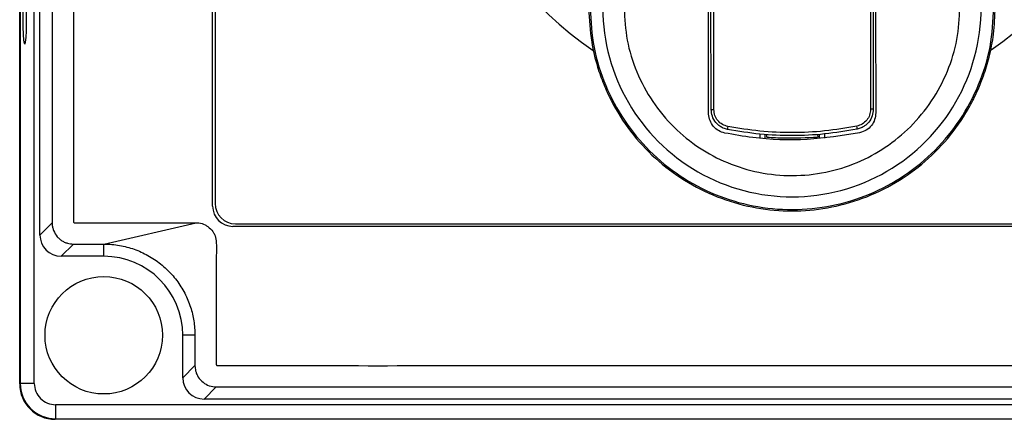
# Model space of a CAD drawing. Header units: inches. Extents: x 170 to 312, y 215 to 248.
# Tile 25 of 256: x 181.9763 to 182.1818, y 222.4041 to 222.4875. Entities that reach past the tile are written whole.
import ezdxf

# ---------------------------------------------------------------- set-up
doc = ezdxf.new("R2010")
doc.units = ezdxf.units.IN
doc.header["$LTSCALE"] = 0.25
doc.header["$MEASUREMENT"] = 0
doc.layers.add('STANDARD MOTOR LH', color=7, linetype='Continuous')

msp = doc.modelspace()

# ---------------------------------------------------------------- linework, layer by layer
at = {"layer": 'STANDARD MOTOR LH'}
for p, q in [((181.9762977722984, 222.4114873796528), (181.9762977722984, 222.9360197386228)), ((181.9764034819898, 222.9359140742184), (181.9764034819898, 222.4115930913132)), ((181.979350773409, 222.4115930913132), (181.979350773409, 222.9359140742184)), ((181.9805261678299, 222.4425600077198), (181.9805261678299, 222.9049471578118)), ((181.983074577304, 222.9023987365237), (181.983074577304, 222.445108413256)), ((182.0165732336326, 222.4485915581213), (182.0165732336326, 222.8989155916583)), ((182.0170933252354, 222.8983955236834), (182.0170933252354, 222.4491285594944)), ((182.1201000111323, 222.467986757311), (182.1199052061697, 222.5603940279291)), ((182.120639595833, 222.4687454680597), (182.1205351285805, 222.5183002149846)), ((182.1211983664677, 222.4687466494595), (182.1210933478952, 222.5185623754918)), ((182.1538028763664, 222.5186313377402), (182.1539078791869, 222.4688227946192)), ((182.154362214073, 222.5183715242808), (182.1544666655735, 222.468823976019)), ((182.1234825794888, 222.4638527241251), (182.1234825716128, 222.4638527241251)), ((182.1308715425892, 222.4627534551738), (182.1308697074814, 222.4636232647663)), ((182.1319286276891, 222.4626809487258), (182.1319267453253, 222.4635744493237)), ((182.1322743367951, 222.4630021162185), (182.1322762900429, 222.4635583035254)), ((182.1428519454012, 222.4635834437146), (182.1428562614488, 222.4630243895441)), ((182.1432014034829, 222.4636012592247), (182.1432032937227, 222.4627047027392)), ((182.1442582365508, 222.4636551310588), (182.1442600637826, 222.4627839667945)), ((181.983074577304, 222.445108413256), (181.9805261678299, 222.4425600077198)), ((181.9938488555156, 222.440674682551), (182.0131063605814, 222.4451246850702)), ((182.3125608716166, 222.4443631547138), (182.0208016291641, 222.4443631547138)), ((182.021321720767, 222.4449001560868), (182.3120238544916, 222.4449001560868)), ((181.98750830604, 222.440674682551), (181.9849598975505, 222.4381262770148)), ((181.98750830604, 222.440674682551), (181.9938488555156, 222.440674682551)), ((181.9938456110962, 222.4381262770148), (181.9938456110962, 222.440674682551)), ((181.9938456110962, 222.4381262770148), (181.9849598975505, 222.4381262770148)), ((182.0128847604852, 222.4216355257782), (182.0103363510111, 222.4216355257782)), ((182.0103363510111, 222.4127498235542), (182.0103363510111, 222.4216355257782)), ((182.0128847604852, 222.4216355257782), (182.0128847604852, 222.4152982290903)), ((182.0128847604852, 222.4152982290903), (182.0103363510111, 222.4127498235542)), ((181.979350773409, 222.4115930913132), (181.9764034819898, 222.4115930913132)), ((182.0173184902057, 222.4108644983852), (182.0147700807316, 222.4083160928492)), ((182.0173184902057, 222.4108644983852), (182.316044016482, 222.4108644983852)), ((182.3495593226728, 222.4071406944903), (181.9838031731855, 222.4071406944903)), ((181.9838031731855, 222.4071406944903), (181.9838031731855, 222.404193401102)), ((182.3185924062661, 222.4083160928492), (182.0147700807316, 222.4083160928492)), ((182.3496650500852, 222.4040876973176), (181.9836974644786, 222.4040876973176)), ((181.9838031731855, 222.404193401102), (182.3495593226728, 222.404193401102))]:
    msp.add_line(p, q, dxfattribs=at)
at = {"layer": 'STANDARD MOTOR LH', "flags": 128}
for points in [[(181.977675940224, 222.4887612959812), (181.9776611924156, 222.4868917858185), (181.9776182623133, 222.4851883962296), (181.9775509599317, 222.4838024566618), (181.9774652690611, 222.4828571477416), (181.9773688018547, 222.4824364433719), (181.9772701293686, 222.4825777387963), (181.9771780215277, 222.4832684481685), (181.9771006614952, 222.484447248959), (181.9770449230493, 222.4860093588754), (181.9770157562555, 222.4878159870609), (181.9770157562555, 222.4897066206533), (181.9770449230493, 222.4915132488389), (181.9771006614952, 222.4930753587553), (181.9771780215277, 222.4942541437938), (181.9772701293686, 222.4949448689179), (181.9773688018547, 222.4950861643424), (181.9774652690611, 222.4946654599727), (181.9775509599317, 222.4937201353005), (181.9776182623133, 222.4923342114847), (181.9776611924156, 222.4906308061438), (181.977675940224, 222.4887612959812)], [(182.120639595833, 222.4687454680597), (182.1206500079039, 222.4687454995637), (182.1206808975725, 222.4687455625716), (182.120731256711, 222.4687456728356), (182.1207994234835, 222.4687458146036), (182.1208831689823, 222.4687459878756), (182.1209797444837, 222.4687461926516), (182.121085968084, 222.4687464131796), (182.1211983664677, 222.4687466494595)], [(182.1544666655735, 222.468823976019), (182.1544562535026, 222.468823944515), (182.154425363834, 222.4688238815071), (182.1543750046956, 222.4688237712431), (182.1543068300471, 222.4688236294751), (182.1542230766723, 222.4688234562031), (182.1541265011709, 222.4688232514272), (182.1540202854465, 222.4688230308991), (182.1539078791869, 222.4688227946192)]]:
    msp.add_lwpolyline(points, dxfattribs=at)
at = {"layer": 'STANDARD MOTOR LH'}
msp.add_circle((181.9938456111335, 222.4216355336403), 0.0122623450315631, dxfattribs=at)
for centre, radius, start, end in [((182.1373996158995, 222.5416162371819), 0.07336265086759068, 304.5814029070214, 235.623833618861), ((182.1374957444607, 222.4900130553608), 0.03947267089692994, 180.1207815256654, 0.120787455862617), ((182.1257132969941, 222.4647600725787), 0.001663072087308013, 163.7031000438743, 185.3712761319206), ((182.1494119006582, 222.4648167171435), 0.001663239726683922, 354.9038841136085, 16.56901483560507), ((182.0208016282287, 222.4485915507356), 0.004228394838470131, 180, 270), ((182.0213217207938, 222.4491285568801), 0.004228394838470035, 180, 270), ((181.9938456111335, 222.4216355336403), 0.01649073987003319, 0, 90), ((181.9836974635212, 222.411487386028), 0.00739969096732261, 180, 270), ((181.9838031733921, 222.411593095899), 0.007399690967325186, 179.9999999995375, 270), ((181.9838031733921, 222.411593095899), 0.00445240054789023, 179.9999999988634, 270)]:
    msp.add_arc(centre, radius, start, end, dxfattribs=at)
for centre, major_axis, ratio, start_param, end_param in [((181.9849720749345, 222.4425721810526), (-0.003148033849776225, -0.003148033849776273), 0.9972646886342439, 5.499156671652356, 7.067213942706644), ((182.0147822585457, 222.4127619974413), (-0.003148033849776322, -0.003148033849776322), 0.9972646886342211, 5.499156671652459, 7.06721394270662)]:
    msp.add_ellipse(centre, major_axis=major_axis, ratio=ratio, start_param=start_param, end_param=end_param, dxfattribs=at)
for points, knots in [([(182.3202561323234, 222.9023824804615), (182.3198440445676, 222.9024167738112), (182.3190196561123, 222.9024853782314), (182.3180520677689, 222.9029609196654), (182.3173621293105, 222.9035019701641), (182.3168911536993, 222.9040201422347), (182.3165120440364, 222.9046044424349), (182.3162339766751, 222.9052402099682), (182.3159046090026, 222.9065900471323), (182.3160765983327, 222.9086807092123), (182.3160222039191, 222.9109674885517), (182.3160294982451, 222.9132537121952), (182.3160363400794, 222.9182783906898), (182.3158753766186, 222.9246958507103), (182.3161850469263, 222.9301673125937), (182.3160227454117, 222.932048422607), (182.316001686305, 222.9320898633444), (182.3159766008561, 222.9321273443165), (182.3159348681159, 222.9321651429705), (182.3158008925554, 222.9322159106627), (182.3152894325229, 222.9321540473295), (182.3133007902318, 222.9322568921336), (182.3052531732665, 222.9320845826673), (182.2854344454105, 222.9322811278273), (182.2548707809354, 222.9321632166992), (182.2060099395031, 222.9322098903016), (182.1571375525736, 222.9321894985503), (182.1082690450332, 222.9321938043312), (182.077726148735, 222.9321906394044), (182.0532910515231, 222.9321959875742), (182.0380211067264, 222.9321825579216), (182.0273281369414, 222.9322066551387), (182.0219871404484, 222.9321728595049), (182.0193089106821, 222.9322205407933), (182.0180755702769, 222.932158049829), (182.0175697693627, 222.9322130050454), (182.0174454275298, 222.932173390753), (182.0174093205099, 222.9321481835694), (182.0173858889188, 222.9321256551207), (182.0173663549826, 222.932099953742), (182.0173516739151, 222.9320721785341), (182.01734114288, 222.9320431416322), (182.0173369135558, 222.9320182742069), (182.0173351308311, 222.9320007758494), (182.0173344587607, 222.931983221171), (182.0173352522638, 222.9319305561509), (182.0173339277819, 222.9317199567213), (182.0173361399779, 222.9308774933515), (182.017332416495, 222.9275077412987), (182.0173348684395, 222.9230146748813), (182.0173351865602, 222.9185215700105), (182.0173336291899, 222.9153123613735), (182.0173454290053, 222.9117639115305), (182.0173019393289, 222.9085473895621), (182.0173532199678, 222.9063745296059), (182.017251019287, 222.9057145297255), (182.0170894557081, 222.9051543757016), (182.0168579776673, 222.904618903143), (182.0164800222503, 222.9040308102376), (182.0158521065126, 222.9033380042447), (182.0148547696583, 222.9026607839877), (182.0129988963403, 222.9022484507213), (182.0106679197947, 222.90242654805), (182.0069783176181, 222.9023566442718), (182.0005147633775, 222.9024102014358), (181.9940808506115, 222.9023333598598), (181.9892067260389, 222.9024103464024), (181.988013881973, 222.9023658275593), (181.9876917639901, 222.902393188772), (181.9876101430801, 222.9023468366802), (181.9875697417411, 222.9023108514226), (181.9875464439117, 222.9022746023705), (181.9875335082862, 222.9022404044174), (181.9875273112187, 222.9022140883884), (181.9875211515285, 222.9021549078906), (181.9875302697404, 222.9019283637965), (181.987515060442, 222.9010241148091), (181.9875404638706, 222.8974049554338), (181.9874976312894, 222.8829324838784), (181.9875351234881, 222.8581193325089), (181.9875218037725, 222.8250369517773), (181.9875261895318, 222.7809264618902), (181.9875243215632, 222.7368161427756), (181.9875246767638, 222.6816781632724), (181.9875245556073, 222.6375678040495), (181.987524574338, 222.593457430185), (181.9875245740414, 222.5603746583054), (181.98752456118, 222.5272918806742), (181.9875246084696, 222.4970559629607), (181.9875244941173, 222.4737572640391), (181.9875246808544, 222.4594409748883), (181.9875244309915, 222.4526284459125), (181.987524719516, 222.4493391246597), (181.9875241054, 222.4475278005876), (181.9875257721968, 222.4462516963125), (181.9875239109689, 222.4455256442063), (181.9875247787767, 222.4453582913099), (181.9875242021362, 222.4453241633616), (181.9875267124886, 222.4452953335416), (181.9875340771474, 222.4452639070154), (181.9875471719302, 222.4452322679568), (181.9875649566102, 222.4452046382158), (181.987585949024, 222.4451811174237), (181.987618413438, 222.4451543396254), (181.9876679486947, 222.4451291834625), (181.9878150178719, 222.4451183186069), (181.988347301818, 222.4451354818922), (181.990498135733, 222.4451063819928), (181.9941777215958, 222.4451318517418), (181.9990881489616, 222.4451228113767), (182.005397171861, 222.445125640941), (182.0100700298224, 222.4451250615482), (182.0131063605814, 222.4451246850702)], [0, 0, 0, 0, 0.001413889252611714, 0.00282850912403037, 0.003628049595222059, 0.004427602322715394, 0.005227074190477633, 0.006016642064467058, 0.006806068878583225, 0.00998608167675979, 0.01313352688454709, 0.01470724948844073, 0.01785469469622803, 0.03044447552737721, 0.03673936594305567, 0.03681891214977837, 0.03685839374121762, 0.03689777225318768, 0.03697423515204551, 0.03704737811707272, 0.03738361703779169, 0.03869834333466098, 0.04395728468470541, 0.06499301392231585, 0.1070645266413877, 0.1491360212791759, 0.2332790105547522, 0.2753505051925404, 0.3174220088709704, 0.3384577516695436, 0.3594934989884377, 0.3700113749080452, 0.3752703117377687, 0.3778997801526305, 0.3792145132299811, 0.3795432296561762, 0.379618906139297, 0.3796564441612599, 0.379693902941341, 0.3797304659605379, 0.3797671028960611, 0.379801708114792, 0.3798363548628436, 0.3798536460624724, 0.3798622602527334, 0.3798968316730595, 0.3800349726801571, 0.3805875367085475, 0.3827978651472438, 0.3916392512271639, 0.3960599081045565, 0.3982702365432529, 0.4026908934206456, 0.4082767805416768, 0.4093563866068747, 0.4101619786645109, 0.4105637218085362, 0.4113623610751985, 0.4121609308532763, 0.4129595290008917, 0.4145733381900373, 0.4162144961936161, 0.4193997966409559, 0.4225766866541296, 0.428930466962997, 0.4416380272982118, 0.4448149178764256, 0.4456091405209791, 0.4458080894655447, 0.4458858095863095, 0.4459241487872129, 0.4459940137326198, 0.4460312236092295, 0.4460497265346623, 0.4460869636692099, 0.4462355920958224, 0.4468289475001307, 0.4492023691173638, 0.4586960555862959, 0.4966708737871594, 0.5346456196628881, 0.5726204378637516, 0.6485700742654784, 0.6865448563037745, 0.7624944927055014, 0.8004692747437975, 0.8384440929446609, 0.8764188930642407, 0.9143936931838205, 0.9425650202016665, 0.9566506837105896, 0.9636935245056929, 0.9660247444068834, 0.9679778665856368, 0.9699309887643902, 0.9704192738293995, 0.970477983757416, 0.9705073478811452, 0.9705367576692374, 0.9705774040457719, 0.9706180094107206, 0.9706540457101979, 0.9706900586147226, 0.9707260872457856, 0.9707987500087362, 0.9708765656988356, 0.9712287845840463, 0.9726376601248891, 0.9782731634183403, 0.9839086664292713, 0.9895441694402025, 0.9999999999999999, 0.9999999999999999, 0.9999999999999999, 0.9999999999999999]), ([(182.0131063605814, 222.4451246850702), (182.0132932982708, 222.4451173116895), (182.0139485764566, 222.4450914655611), (182.0147034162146, 222.4448485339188), (182.0153150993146, 222.4445074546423), (182.0156046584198, 222.4443128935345), (182.0161545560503, 222.4438752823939), (182.0166126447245, 222.4433196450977), (182.0169383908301, 222.4426970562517), (182.0172142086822, 222.4420489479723), (182.0174303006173, 222.4405261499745), (182.017303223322, 222.4382044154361), (182.0173527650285, 222.4344907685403), (182.0173213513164, 222.4279966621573), (182.0173364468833, 222.421501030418), (182.0173344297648, 222.4167453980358), (182.0173348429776, 222.4156833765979), (182.0173347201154, 222.4155399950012), (182.0173348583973, 222.4154896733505), (182.0173445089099, 222.4154469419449), (182.0173662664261, 222.415408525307), (182.017391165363, 222.4153742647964), (182.0174325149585, 222.4153394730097), (182.0175548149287, 222.4152956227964), (182.0180060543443, 222.4153454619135), (182.0197598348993, 222.4152629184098), (182.0268452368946, 222.4154011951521), (182.0443081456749, 222.4152444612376), (182.0819960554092, 222.4153649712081), (182.1250341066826, 222.4153102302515), (182.1680874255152, 222.4153093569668), (182.2111248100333, 222.4153496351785), (182.2542425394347, 222.4150891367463), (182.2917701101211, 222.4156237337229), (182.3087605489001, 222.4149586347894), (182.3148621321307, 222.4154176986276), (182.3157678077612, 222.4152561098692), (182.3159486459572, 222.4153537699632), (182.3159800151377, 222.4153852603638), (182.3160051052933, 222.4154205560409), (182.3160220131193, 222.4154614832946), (182.3160265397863, 222.4154967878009), (182.3160283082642, 222.4155219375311), (182.3160268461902, 222.4155807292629), (182.3160292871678, 222.4158155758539), (182.3160252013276, 222.4167554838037), (182.3160324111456, 222.42051416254), (182.316023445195, 222.4255271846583), (182.3160338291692, 222.4312531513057), (182.316006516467, 222.4353580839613), (182.316085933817, 222.4388437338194), (182.3159279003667, 222.4411817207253), (182.3162969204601, 222.4424402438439), (182.3166079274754, 222.4430714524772), (182.3169491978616, 222.4435488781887), (182.3175072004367, 222.4441529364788), (182.3183886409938, 222.4447893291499), (182.3202364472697, 222.4452713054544), (182.3225826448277, 222.4450763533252), (182.3262920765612, 222.4451531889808), (182.3295406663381, 222.4451224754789), (182.3337142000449, 222.4451262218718), (182.337889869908, 222.4451170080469), (182.3420582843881, 222.44514234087), (182.3446154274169, 222.4451129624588), (182.3453517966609, 222.4451389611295), (182.3456569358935, 222.4451171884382), (182.3457322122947, 222.4451476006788), (182.3457674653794, 222.4451732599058), (182.3457903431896, 222.4451953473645), (182.345814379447, 222.4452291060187), (182.3458287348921, 222.4452632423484), (182.3458363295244, 222.4452999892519), (182.3458402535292, 222.4453620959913), (182.3458340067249, 222.4455988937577), (182.3458444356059, 222.4465463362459), (182.3458270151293, 222.4503354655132), (182.3458563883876, 222.4654930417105), (182.3458306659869, 222.4914766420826), (182.3458398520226, 222.5261219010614), (182.3458374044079, 222.5607670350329), (182.34583821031, 222.6069605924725), (182.3458378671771, 222.6531541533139), (182.3458379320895, 222.7108961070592), (182.3458379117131, 222.7570896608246), (182.3458379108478, 222.7975090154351), (182.3458379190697, 222.8263799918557), (182.3458378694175, 222.8515578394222), (182.3458379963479, 222.8748891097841), (182.3458377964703, 222.8886357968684), (182.3458380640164, 222.895177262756), (182.3458377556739, 222.898329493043), (182.3458384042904, 222.9000563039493), (182.3458366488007, 222.9012677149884), (182.3458386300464, 222.9019641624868), (182.3458375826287, 222.9021339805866), (182.3458385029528, 222.9021809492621), (182.3458355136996, 222.9022156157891), (182.3458263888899, 222.9022485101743), (182.3458133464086, 222.9022786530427), (182.3457952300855, 222.9023052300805), (182.3457740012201, 222.9023284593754), (182.3457410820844, 222.9023547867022), (182.3456399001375, 222.9024000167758), (182.345231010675, 222.9023543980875), (182.3436724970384, 222.902429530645), (182.3397542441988, 222.9023438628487), (182.3339164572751, 222.9023946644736), (182.3270106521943, 222.9023795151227), (182.3225076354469, 222.9023814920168), (182.3202561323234, 222.9023824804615)], [0, 0, 0, 0, 0.0006438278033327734, 0.002256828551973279, 0.002656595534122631, 0.00305635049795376, 0.003456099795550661, 0.005076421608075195, 0.005476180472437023, 0.005875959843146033, 0.007496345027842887, 0.01069239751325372, 0.01388774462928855, 0.02027845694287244, 0.03305986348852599, 0.03625521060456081, 0.03665463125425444, 0.03671744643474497, 0.0367488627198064, 0.03682804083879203, 0.03686422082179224, 0.03690040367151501, 0.03697364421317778, 0.03704605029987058, 0.03734123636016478, 0.03849940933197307, 0.04313209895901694, 0.06166285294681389, 0.09872436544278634, 0.1728473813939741, 0.2099088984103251, 0.2469704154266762, 0.3210934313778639, 0.3581549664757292, 0.3766856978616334, 0.3790020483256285, 0.379581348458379, 0.3796586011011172, 0.3796967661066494, 0.379733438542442, 0.3798073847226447, 0.3798460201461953, 0.3798556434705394, 0.3798941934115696, 0.3800482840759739, 0.3806647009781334, 0.3831303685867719, 0.3929930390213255, 0.3979243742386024, 0.4028557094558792, 0.4071090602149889, 0.4099861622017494, 0.4107907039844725, 0.4115951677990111, 0.4123996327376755, 0.4128008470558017, 0.414427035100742, 0.4160539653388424, 0.4192645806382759, 0.4224586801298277, 0.4288468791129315, 0.4304439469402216, 0.4368321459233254, 0.443220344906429, 0.4448174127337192, 0.44561592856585, 0.4457757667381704, 0.4458517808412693, 0.4458892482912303, 0.4459255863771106, 0.4459607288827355, 0.4460314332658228, 0.4460508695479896, 0.4460898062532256, 0.4462451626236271, 0.4468665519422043, 0.4493520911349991, 0.4592942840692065, 0.499063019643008, 0.5388317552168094, 0.5786004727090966, 0.6183692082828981, 0.697906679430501, 0.7376754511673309, 0.8172129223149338, 0.8569816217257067, 0.8768660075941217, 0.9166347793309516, 0.9436855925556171, 0.9572109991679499, 0.9639737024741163, 0.9662121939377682, 0.9680662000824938, 0.9699202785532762, 0.9703838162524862, 0.9704646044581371, 0.9705050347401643, 0.9705455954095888, 0.9705838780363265, 0.970622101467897, 0.9706581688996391, 0.9706941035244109, 0.9707301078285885, 0.9708027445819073, 0.9710683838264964, 0.9721009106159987, 0.9762311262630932, 0.9844915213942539, 0.9922457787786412, 0.9999999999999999, 0.9999999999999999, 0.9999999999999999, 0.9999999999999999]), ([(182.0950762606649, 222.4899236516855), (182.0951937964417, 222.4875538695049), (182.0954001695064, 222.4833929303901), (182.0967003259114, 222.4781091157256), (182.0981285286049, 222.4740618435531), (182.1002304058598, 222.4694745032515), (182.1036259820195, 222.4640926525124), (182.108820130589, 222.4584418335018), (182.1149477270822, 222.453810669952), (182.1217964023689, 222.4503586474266), (182.129092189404, 222.4482056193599), (182.1365635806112, 222.4473867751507), (182.1440536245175, 222.4478800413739), (182.1514014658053, 222.449695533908), (182.1583903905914, 222.4528318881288), (182.1647204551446, 222.4571823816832), (182.1701247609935, 222.4625550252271), (182.1734657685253, 222.467335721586), (182.1753727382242, 222.4708686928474), (182.1764656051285, 222.4731846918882), (182.1776251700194, 222.4761059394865), (182.178779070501, 222.4799482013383), (182.1797226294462, 222.4847220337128), (182.1798481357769, 222.4882281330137), (182.1799152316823, 222.4901024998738)], [0, 0, 0, 0, 0.05334240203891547, 0.09366029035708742, 0.122065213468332, 0.1499939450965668, 0.2072362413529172, 0.2646463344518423, 0.3220461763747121, 0.379392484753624, 0.436554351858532, 0.4925530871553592, 0.5479051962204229, 0.6048708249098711, 0.6622118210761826, 0.7196108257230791, 0.7770266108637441, 0.8330425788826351, 0.8502952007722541, 0.8674761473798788, 0.8907279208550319, 0.92105304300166, 0.9577948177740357, 1, 1, 1, 1]), ([(182.0953651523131, 222.4899242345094), (182.0955277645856, 222.4871671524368), (182.09585298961, 222.4816529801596), (182.0983749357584, 222.4737039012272), (182.1022840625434, 222.4663813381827), (182.1075774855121, 222.4599669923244), (182.1140123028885, 222.4547072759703), (182.121351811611, 222.4508043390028), (182.1293111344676, 222.4484081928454), (182.1375851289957, 222.4476108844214), (182.1458556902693, 222.4484430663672), (182.1538048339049, 222.450872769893), (182.161127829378, 222.4548065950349), (182.1675404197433, 222.460093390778), (182.1728067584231, 222.4665299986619), (182.1766849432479, 222.4738689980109), (182.1791733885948, 222.4818286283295), (182.1794753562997, 222.4873441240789), (182.179626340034, 222.4901018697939)], [0, 0, 0, 0, 0.06249989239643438, 0.1249999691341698, 0.1874999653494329, 0.2499999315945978, 0.3124999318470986, 0.3749999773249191, 0.4374999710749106, 0.4999999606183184, 0.5624999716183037, 0.624999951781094, 0.6875000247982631, 0.7499999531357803, 0.8124999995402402, 0.8750000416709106, 0.9375000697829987, 1, 1, 1, 1]), ([(182.1024598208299, 222.4899391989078), (182.1025891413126, 222.4877002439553), (182.102852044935, 222.4831485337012), (182.1049293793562, 222.4765127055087), (182.1082274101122, 222.4703246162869), (182.1126863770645, 222.4649548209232), (182.1180027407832, 222.4606404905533), (182.1240132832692, 222.4574384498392), (182.1305971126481, 222.4554278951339), (182.1375701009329, 222.4547420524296), (182.1445401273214, 222.455457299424), (182.1511154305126, 222.457495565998), (182.1571124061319, 222.4607229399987), (182.1624105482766, 222.4650596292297), (182.1668468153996, 222.4704481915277), (182.1701187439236, 222.476650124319), (182.1721680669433, 222.4832946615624), (182.1724117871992, 222.4878474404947), (182.1725316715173, 222.4900869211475)], [0, 0, 0, 0, 0.06103796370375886, 0.1240878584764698, 0.1879798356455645, 0.2514479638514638, 0.3132751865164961, 0.3737492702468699, 0.4362498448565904, 0.5000000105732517, 0.5637501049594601, 0.6262505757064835, 0.6867248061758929, 0.7485519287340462, 0.8120200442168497, 0.8759120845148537, 0.9389620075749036, 1, 1, 1, 1]), ([(182.1201000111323, 222.467986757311), (182.1200923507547, 222.4716215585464), (182.1200769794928, 222.4789151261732), (182.1200614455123, 222.4862811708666), (182.1200536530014, 222.4899762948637)], [0, 0, 0, 0, 0.4983571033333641, 1, 1, 1, 1]), ([(182.1549378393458, 222.4900498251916), (182.1549455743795, 222.4863789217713), (182.1549610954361, 222.4790129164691), (182.1549764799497, 222.4717191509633), (182.1549841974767, 222.4680602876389)], [0, 0, 0, 0, 0.4983574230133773, 1, 1, 1, 1]), ([(182.1240575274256, 222.4646043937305), (182.1237521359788, 222.4646846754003), (182.1231884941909, 222.4648328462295), (182.1223426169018, 222.465318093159), (182.1214885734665, 222.466101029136), (182.1207824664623, 222.4673062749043), (182.1206861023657, 222.4682769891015), (182.120639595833, 222.4687454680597)], [0, 0, 0, 0, 0.1630067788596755, 0.3008513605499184, 0.500445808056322, 0.7589088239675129, 1, 1, 1, 1]), ([(182.1241170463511, 222.4652267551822), (182.1237193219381, 222.4653458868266), (182.1229244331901, 222.4655839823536), (182.1219779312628, 222.4664213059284), (182.1213287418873, 222.4675067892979), (182.1212418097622, 222.4683335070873), (182.1211983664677, 222.4687466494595)], [0, 0, 0, 0, 0.2505525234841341, 0.5007522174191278, 0.7505068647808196, 1, 1, 1, 1]), ([(182.1539078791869, 222.4688227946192), (182.1538671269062, 222.4684093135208), (182.153785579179, 222.4675819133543), (182.153138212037, 222.4664954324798), (182.1521967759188, 222.4656535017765), (182.1514031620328, 222.465411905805), (182.1510060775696, 222.4652910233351)], [0, 0, 0, 0, 0.249517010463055, 0.4992983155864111, 0.7494740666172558, 1, 1, 1, 1]), ([(182.1544666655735, 222.468823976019), (182.1544221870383, 222.4683555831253), (182.1543300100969, 222.4673848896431), (182.1536296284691, 222.4661770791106), (182.1527795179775, 222.4653905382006), (182.1519362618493, 222.4649015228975), (182.151373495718, 222.4647506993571), (182.1510685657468, 222.4646689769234)], [0, 0, 0, 0, 0.2410478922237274, 0.499545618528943, 0.6991108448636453, 0.8369658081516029, 0.9999999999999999, 0.9999999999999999, 0.9999999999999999, 0.9999999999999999]), ([(182.1234825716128, 222.4638527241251), (182.1230337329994, 222.4639903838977), (182.1221360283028, 222.4642657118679), (182.121051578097, 222.4652078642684), (182.1203207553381, 222.4664194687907), (182.1201089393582, 222.4674058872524), (182.1201009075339, 222.4679284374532), (182.1201000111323, 222.467986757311)], [0, 0, 0, 0, 0.2416877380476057, 0.4833902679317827, 0.7250934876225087, 0.9693187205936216, 1, 1, 1, 1]), ([(182.1549841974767, 222.4680602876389), (182.1549390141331, 222.4675856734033), (182.1548486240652, 222.4666361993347), (182.1541217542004, 222.4653744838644), (182.1530347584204, 222.4643629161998), (182.1520997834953, 222.4640651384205), (182.1516190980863, 222.4639120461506)], [0, 0, 0, 0, 0.2479102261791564, 0.4959487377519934, 0.7408592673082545, 1, 1, 1, 1]), ([(182.1510685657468, 222.4646689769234), (182.1488236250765, 222.4642844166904), (182.144363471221, 222.4635203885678), (182.1375663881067, 222.4632195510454), (182.1307679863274, 222.4634878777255), (182.126304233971, 222.4642305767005), (182.1240575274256, 222.4646043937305)], [0, 0, 0, 0, 0.2516664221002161, 0.5000002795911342, 0.7483389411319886, 0.9999999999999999, 0.9999999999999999, 0.9999999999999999, 0.9999999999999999]), ([(182.1510060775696, 222.4652910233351), (182.1487824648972, 222.4649112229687), (182.1443425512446, 222.464152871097), (182.1375649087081, 222.4638536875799), (182.1307859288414, 222.4641204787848), (182.1263424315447, 222.4648575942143), (182.1241170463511, 222.4652267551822)], [0, 0, 0, 0, 0.2504115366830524, 0.4999996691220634, 0.7495906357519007, 1, 1, 1, 1]), ([(182.1516190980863, 222.4639120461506), (182.1479787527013, 222.4633296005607), (182.1405924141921, 222.4621478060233), (182.1310741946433, 222.4625125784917), (182.1254142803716, 222.4635117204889), (182.1234825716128, 222.4638527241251)], [0, 0, 0, 0, 0.3902908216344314, 0.7919084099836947, 1, 1, 1, 1]), ([(182.132274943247, 222.4630017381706), (182.133469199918, 222.4629291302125), (182.1369928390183, 222.4627149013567), (182.1405223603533, 222.4629009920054), (182.1428556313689, 222.4630240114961)], [0, 0, 0, 0, 0.3389270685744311, 1, 1, 1, 1]), ([(181.983074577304, 222.445108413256), (181.9830753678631, 222.4450471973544), (181.9830793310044, 222.4447403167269), (181.9831504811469, 222.4441889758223), (181.9834329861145, 222.4432395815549), (181.9839544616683, 222.4423747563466), (181.9846612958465, 222.4416816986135), (181.9851662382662, 222.4413288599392), (181.9857086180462, 222.4410426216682), (181.9862456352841, 222.4408413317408), (181.9868894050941, 222.4406998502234), (181.9873006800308, 222.4406831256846), (181.98750830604, 222.440674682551)], [0, 0, 0, 0, 0.02641501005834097, 0.1324207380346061, 0.2384272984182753, 0.452502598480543, 0.5583123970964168, 0.6641203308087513, 0.7168873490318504, 0.8226959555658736, 0.9104907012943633, 1, 1, 1, 1]), ([(181.9938488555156, 222.440674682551), (181.9944214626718, 222.44065907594), (181.9960483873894, 222.4406147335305), (181.9981800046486, 222.4402249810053), (182.000194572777, 222.4396082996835), (182.0021509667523, 222.4388240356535), (182.0044807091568, 222.437536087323), (182.0069857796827, 222.4355335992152), (182.0091249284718, 222.4331445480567), (182.0108258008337, 222.4304425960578), (182.0120122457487, 222.4275819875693), (182.0127484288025, 222.424620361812), (182.0128389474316, 222.4226385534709), (182.0128847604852, 222.4216355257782)], [0, 0, 0, 0, 0.05749647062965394, 0.1633623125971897, 0.2161576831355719, 0.2689531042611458, 0.374797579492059, 0.482160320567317, 0.5895229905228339, 0.6953558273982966, 0.8011891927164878, 0.899378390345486, 0.9999999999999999, 0.9999999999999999, 0.9999999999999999, 0.9999999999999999]), ([(182.0128847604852, 222.4152982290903), (182.0128865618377, 222.4152057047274), (182.0128956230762, 222.4147402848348), (182.0130353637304, 222.4140329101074), (182.0134669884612, 222.4130031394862), (182.0142307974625, 222.4119969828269), (182.0154937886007, 222.4111661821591), (182.0165908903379, 222.4108823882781), (182.0172024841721, 222.4108673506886), (182.0173184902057, 222.4108644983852)], [0, 0, 0, 0, 0.04000198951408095, 0.201219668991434, 0.3072611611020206, 0.5213962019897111, 0.7355756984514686, 0.9498444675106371, 1, 1, 1, 1])]:
    msp.add_open_spline(points, degree=3, knots=knots, dxfattribs=at)

doc.saveas('drawing.dxf')
